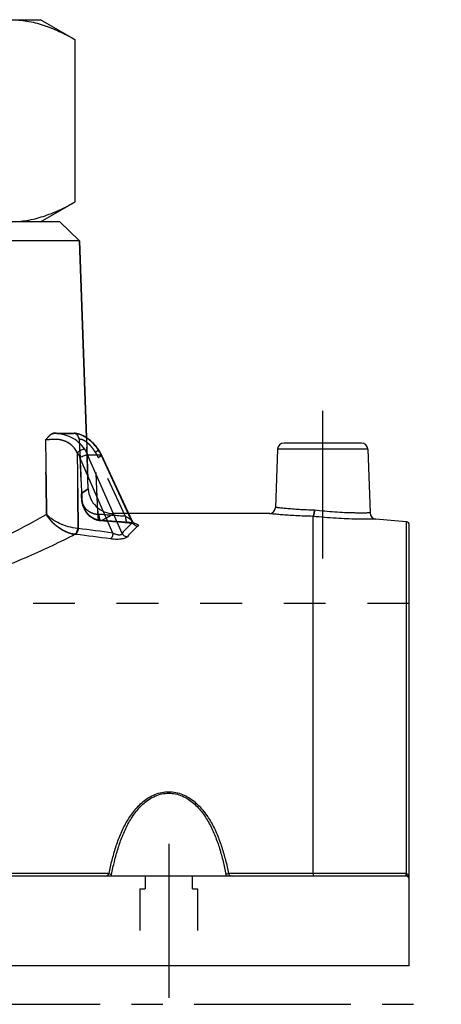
# Model space of a CAD drawing. Header units: millimetres. Extents: x 402 to 598, y 410 to 590.
# Tile 39 of 39: x 532 to 598, y 431 to 585. Entities that reach past the tile are written whole.
import ezdxf

# ---------------------------------------------------------------- set-up
doc = ezdxf.new("R2010")
doc.units = ezdxf.units.MM
doc.header["$LTSCALE"] = 65.185185
doc.linetypes.add('CENTER', pattern=[0.6, 0.375, -0.075, 0.075, -0.075])
doc.linetypes.add('HIDDEN', pattern=[0.2, 0.1, -0.1])
for name, color, linetype in [('FASEN', 7, 'CONTINUOUS'), ('FLAECHEN', 7, 'CONTINUOUS'), ('KOERPER', 7, 'CONTINUOUS'), ('KONST.EL_MIT_GEO', 7, 'CONTINUOUS')]:
    doc.layers.add(name, color=color, linetype=linetype)

msp = doc.modelspace()

# ---------------------------------------------------------------- linework, layer by layer
at = {"layer": 'FASEN', "color": 7, "linetype": 'Continuous'}
for p, q in [((538, 553.25), (462, 553.25)), ((538, 553.25), (541.1, 550.25)), ((541.1, 550.25), (458.9, 550.25))]:
    msp.add_line(p, q, dxfattribs=at)
at = {"layer": 'FLAECHEN', "color": 7, "linetype": 'Continuous'}
for p, q in [((541.1, 550.25), (542.18, 519.58)), ((570.65, 507.75), (548.76, 507.75)), ((592.04, 506.48), (587.29, 506.89)), ((592.5, 437.25), (407.5, 437.25))]:
    msp.add_line(p, q, dxfattribs=at)
at = {"layer": 'FLAECHEN', "color": 8, "linetype": 'HIDDEN'}
for p, q in [((542.18, 519.58), (542.45, 511.61)), ((548.76, 507.75), (546.45, 507.75)), ((592.5, 493.75), (525.1, 493.75)), ((592.5, 437.25), (592.5, 493.75))]:
    msp.add_line(p, q, dxfattribs=at)
at = {"layer": 'FLAECHEN', "color": 2, "linetype": 'CENTER'}
msp.add_line((402.5, 431.25), (597.5, 431.25), dxfattribs=at)
at = {"layer": 'KOERPER', "color": 2, "linetype": 'CENTER'}
msp.add_line((579, 500.75), (579, 523.75), dxfattribs=at)
at = {"layer": 'KOERPER', "color": 7, "linetype": 'Continuous'}
for p, q in [((571.97, 517.78), (571.65, 508.72)), ((586.03, 517.78), (586.38, 507.85))]:
    msp.add_line(p, q, dxfattribs=at)
at = {"layer": 'KOERPER', "color": 8, "linetype": 'HIDDEN'}
for p, q in [((558.7, 451.25), (551.3, 451.25)), ((551.3, 451.25), (551.3, 449.25)), ((558.7, 449.25), (558.7, 451.25)), ((550.5, 449.25), (551.3, 449.25)), ((550.5, 449.25), (550.5, 437.25)), ((558.7, 449.25), (559.5, 449.25)), ((559.5, 449.25), (559.5, 437.25))]:
    msp.add_line(p, q, dxfattribs=at)
at = {"layer": 'KONST.EL_MIT_GEO', "color": 7, "linetype": 'Continuous'}
for p, q in [((465, 584.75), (535, 584.75)), ((540.41, 581.62), (535, 584.75)), ((540.41, 556.38), (540.41, 581.62)), ((535, 553.25), (540.41, 556.38)), ((542.18, 519.58), (541.1, 550.25)), ((540.4, 520.26), (540.39, 520.27)), ((542.25, 519.53), (542.15, 519.6)), ((542.34, 519.47), (542.24, 519.54)), ((542.44, 519.4), (542.34, 519.47)), ((542.53, 519.33), (542.43, 519.41)), ((542.63, 519.26), (542.53, 519.34)), ((542.72, 519.19), (542.62, 519.26)), ((542.82, 519.11), (542.72, 519.19)), ((542.91, 519.02), (542.82, 519.11)), ((543.01, 518.94), (542.91, 519.03)), ((543.11, 518.85), (543.01, 518.94)), ((543.2, 518.76), (543.1, 518.85)), ((543.3, 518.66), (543.2, 518.76)), ((543.39, 518.56), (543.29, 518.66)), ((543.48, 518.46), (543.39, 518.56)), ((543.58, 518.35), (543.48, 518.46)), ((543.67, 518.25), (543.58, 518.36)), ((543.76, 518.13), (543.67, 518.25)), ((543.99, 517.81), (543.93, 517.9)), ((544.04, 517.74), (543.99, 517.81)), ((571.97, 517.78), (571.65, 508.72)), ((586.03, 517.78), (571.97, 517.78)), ((585.03, 518.75), (572.97, 518.75)), ((586.03, 517.78), (586.38, 507.85)), ((546.3, 504.71), (541.14, 516.5)), ((542.35, 516.91), (544.45, 516.91)), ((547.71, 504.65), (542.35, 516.91)), ((549.36, 506.33), (544.45, 516.91)), ((549.34, 506.51), (544.52, 516.89)), ((577.5, 451.62), (577.5, 507.32)), ((549.64, 506.17), (549.64, 506.17)), ((592.04, 506.48), (592.04, 451.61)), ((592.5, 437.25), (592.5, 505.98)), ((545.68, 451.62), (454.32, 451.62)), ((577.5, 451.62), (564.32, 451.62)), ((591.96, 451.62), (577.5, 451.62)), ((592, 451.25), (408, 451.25))]:
    msp.add_line(p, q, dxfattribs=at)
at = {"layer": 'KONST.EL_MIT_GEO', "color": 8, "linetype": 'HIDDEN'}
for p, q in [((535, 553.25), (465, 553.25)), ((540.41, 520.26), (540.4, 520.26)), ((540.49, 520.25), (540.48, 520.26)), ((540.57, 520.24), (540.56, 520.24)), ((540.65, 520.23), (540.64, 520.23)), ((540.73, 520.21), (540.72, 520.21)), ((540.82, 520.19), (540.81, 520.19)), ((540.9, 520.17), (540.9, 520.17)), ((540.9, 519.67), (540.91, 519.65)), ((540.91, 519.65), (540.93, 519.61)), ((540.93, 519.61), (540.95, 519.57)), ((540.95, 519.58), (540.96, 519.53)), ((540.96, 519.54), (540.97, 519.49)), ((540.97, 519.49), (540.98, 519.45)), ((540.99, 520.14), (540.98, 520.14)), ((540.98, 519.45), (540.99, 519.41)), ((541, 519.28), (541.37, 510.19)), ((541.08, 520.11), (541.07, 520.11)), ((541.17, 520.08), (541.16, 520.08)), ((541.26, 520.05), (541.25, 520.05)), ((541.35, 520.01), (541.34, 520.02)), ((541.44, 519.98), (541.43, 519.98)), ((541.52, 519.94), (541.52, 519.94)), ((541.61, 519.9), (541.61, 519.9)), ((541.7, 519.85), (541.7, 519.85)), ((541.79, 519.8), (541.79, 519.81)), ((541.88, 519.76), (541.88, 519.76)), ((541.97, 519.7), (541.97, 519.71)), ((542.06, 519.65), (542.06, 519.65)), ((542.16, 519.59), (542.15, 519.6)), ((542.45, 511.61), (542.18, 519.58)), ((548.26, 507.31), (544, 516.5)), ((541.44, 510.96), (542.45, 511.61)), ((542.45, 511.61), (541.44, 510.96)), ((541.4, 509.87), (541.41, 509.73)), ((541.53, 509.18), (541.56, 509.05)), ((541.56, 509.05), (541.6, 508.93)), ((541.6, 508.93), (541.65, 508.81)), ((541.64, 508.81), (541.69, 508.69)), ((541.69, 508.69), (541.74, 508.58)), ((541.74, 508.58), (541.79, 508.47)), ((541.79, 508.47), (541.85, 508.36)), ((541.85, 508.36), (541.9, 508.26)), ((541.9, 508.26), (541.96, 508.16)), ((541.96, 508.16), (542.03, 508.06)), ((543.9, 508.67), (543.94, 507.64)), ((542.02, 508.06), (542.09, 507.97)), ((542.09, 507.97), (542.16, 507.88)), ((542.15, 507.88), (542.22, 507.79)), ((542.22, 507.79), (542.29, 507.71)), ((542.29, 507.71), (542.36, 507.63)), ((542.36, 507.63), (542.44, 507.56)), ((542.43, 507.56), (542.51, 507.48)), ((542.51, 507.49), (542.59, 507.41)), ((542.58, 507.42), (542.66, 507.35)), ((542.66, 507.35), (542.74, 507.29)), ((542.74, 507.29), (542.82, 507.23)), ((542.82, 507.23), (542.9, 507.17)), ((542.9, 507.17), (542.98, 507.12)), ((542.98, 507.12), (543.07, 507.07)), ((543.06, 507.07), (543.15, 507.02)), ((543.15, 507.02), (543.24, 506.98)), ((543.23, 506.98), (543.32, 506.93)), ((543.32, 506.94), (543.41, 506.9)), ((543.41, 506.9), (543.5, 506.86)), ((543.49, 506.86), (543.59, 506.83)), ((543.58, 506.83), (543.68, 506.8)), ((543.67, 506.8), (543.77, 506.77)), ((543.76, 506.77), (543.86, 506.75)), ((543.86, 506.75), (543.95, 506.72)), ((543.95, 506.73), (544.05, 506.71)), ((544.04, 506.71), (544.14, 506.69)), ((544.14, 506.69), (544.19, 506.68)), ((544.19, 506.68), (544.22, 506.68)), ((544.22, 506.68), (544.26, 506.67)), ((544.25, 506.67), (544.29, 506.67)), ((544.29, 506.67), (544.33, 506.67)), ((544.33, 506.67), (544.36, 506.66)), ((544.36, 506.66), (544.4, 506.66)), ((544.4, 506.66), (545.33, 506.59)), ((545.33, 506.6), (546.27, 506.53)), ((546.26, 506.53), (547.2, 506.46)), ((547.2, 506.46), (548.14, 506.38)), ((548.13, 506.38), (548.63, 506.34)), ((548.57, 506.37), (548.65, 506.36)), ((548.58, 506.35), (548.64, 506.34)), ((548.63, 506.34), (548.69, 506.34)), ((548.68, 506.34), (548.74, 506.33)), ((548.73, 506.34), (548.79, 506.33)), ((548.78, 506.33), (548.84, 506.32)), ((548.82, 506.33), (548.89, 506.32)), ((548.87, 506.32), (548.93, 506.31)), ((548.91, 506.32), (548.98, 506.31)), ((548.96, 506.31), (549.02, 506.3)), ((549, 506.31), (549.06, 506.3)), ((549.04, 506.3), (549.1, 506.29)), ((549.08, 506.29), (549.14, 506.28)), ((549.11, 506.29), (549.17, 506.28)), ((549.15, 506.28), (549.19, 506.28)), ((549.17, 506.28), (549.22, 506.27)), ((549.21, 506.27), (549.25, 506.27)), ((549.24, 506.27), (549.28, 506.26)), ((549.28, 506.26), (549.31, 506.25)), ((549.31, 506.26), (549.34, 506.25)), ((549.34, 506.25), (549.37, 506.24)), ((549.36, 506.48), (549.35, 506.48)), ((549.37, 506.24), (549.39, 506.24)), ((549.39, 506.24), (549.42, 506.23)), ((549.42, 506.23), (549.44, 506.23)), ((549.44, 506.23), (549.47, 506.22)), ((549.46, 506.22), (549.49, 506.22)), ((549.48, 506.22), (549.51, 506.21)), ((549.5, 506.21), (549.52, 506.21)), ((549.52, 506.21), (549.54, 506.2)), ((549.54, 506.2), (549.56, 506.2)), ((549.6, 506.19), (549.6, 506.19)), ((549.61, 506.18), (549.61, 506.18)), ((549.63, 506.17), (549.64, 506.17)), ((549.64, 506.17), (549.64, 506.17)), ((559.5, 437.25), (550.5, 437.25))]:
    msp.add_line(p, q, dxfattribs=at)
at = {"layer": 'KONST.EL_MIT_GEO', "color": 2, "linetype": 'CENTER'}
msp.add_line((555, 456.25), (555, 432.25), dxfattribs=at)
at = {"layer": 'KONST.EL_MIT_GEO', "color": 7, "linetype": 'Continuous'}
for points in [[(542.15, 519.6), (542.06, 519.65), (541.97, 519.71), (541.88, 519.76), (541.79, 519.81), (541.7, 519.85), (541.61, 519.9), (541.52, 519.94), (541.43, 519.98), (541.34, 520.02), (541.25, 520.05), (541.16, 520.08), (541.07, 520.11), (540.98, 520.14), (540.9, 520.17), (540.81, 520.19), (540.72, 520.21), (540.64, 520.23), (540.56, 520.24), (540.48, 520.26), (540.4, 520.26)], [(543.93, 517.9), (543.85, 518.02), (543.76, 518.13)], [(544.43, 517.08), (544.37, 517.2), (544.31, 517.31), (544.25, 517.42), (544.18, 517.53), (544.11, 517.64), (544.04, 517.74)], [(544.52, 516.89), (544.49, 516.97), (544.43, 517.08)], [(549.64, 506.17), (549.64, 506.17), (549.63, 506.17), (549.63, 506.17), (549.62, 506.18), (549.62, 506.18), (549.61, 506.18), (549.6, 506.19), (549.59, 506.2), (549.58, 506.2), (549.57, 506.21), (549.56, 506.22), (549.55, 506.23), (549.53, 506.24), (549.52, 506.25), (549.51, 506.27), (549.49, 506.28), (549.48, 506.3), (549.46, 506.32), (549.45, 506.34), (549.43, 506.36), (549.41, 506.38), (549.4, 506.4), (549.38, 506.42), (549.37, 506.45), (549.35, 506.48), (549.34, 506.51)]]:
    msp.add_lwpolyline(points, dxfattribs=at)
at = {"layer": 'KONST.EL_MIT_GEO', "color": 8, "linetype": 'HIDDEN'}
for points in [[(540.99, 519.41), (541, 519.36), (541, 519.32), (541.01, 519.28)], [(541, 519.37), (541, 519.32), (541, 519.28)], [(541.37, 510.19), (541.38, 510.02), (541.4, 509.87)], [(541.41, 509.73), (541.44, 509.58), (541.46, 509.45)], [(541.46, 509.45), (541.49, 509.31), (541.53, 509.18)], [(549.58, 506.2), (549.57, 506.21), (549.56, 506.22), (549.54, 506.23), (549.53, 506.25), (549.51, 506.26), (549.5, 506.28), (549.48, 506.29), (549.47, 506.31), (549.45, 506.33), (549.44, 506.35), (549.42, 506.37), (549.4, 506.39), (549.39, 506.42), (549.37, 506.45), (549.37, 506.45)], [(549.55, 506.2), (549.57, 506.19), (549.58, 506.19), (549.6, 506.18), (549.61, 506.18), (549.61, 506.18), (549.62, 506.17), (549.63, 506.17), (549.63, 506.17), (549.63, 506.17)], [(549.57, 506.19), (549.58, 506.19), (549.59, 506.19), (549.6, 506.18), (549.61, 506.18), (549.62, 506.18), (549.62, 506.17), (549.63, 506.17), (549.63, 506.17)], [(549.59, 506.2), (549.59, 506.2), (549.58, 506.2)]]:
    msp.add_lwpolyline(points, dxfattribs=at)
at = {"layer": 'KONST.EL_MIT_GEO', "color": 7, "linetype": 'Continuous'}
for centre, radius, start, end in [((540.13, 517.9), 2.37, 82.7486, 84.1614), ((540.37, 520.06), 0.202, 84.1902, 91.1577), ((536.82, 514.48), 6.05, 23.7079, 33.7709), ((538.8, 514.3), 6.22, 24.7717, 34.6508), ((572.97, 517.75), 1, 90, 178), ((585.03, 517.75), 1, 2, 90), ((536.54, 514.49), 5.03, 23.6007, 33.682), ((570.65, 508.75), 1, 270, 358), ((587.38, 507.89), 1, 182, 265), ((539.61, 490.78), 14.71, 85.0506, 85.5011), ((492.5, 121.26), 387.21, 82.0134, 82.8218), ((548.67, 501.88), 4.45, 77.289, 78.9392), ((592, 505.98), 0.5, 0, 85), ((539.5, 496.49), 8.08, 82.9138, 83.5311), ((492.14, 115.5), 392.01, 82.1151, 82.9135), ((591.96, 450.61), 1.01, 85.025, 89.9898), ((592, 450.75), 0.5, 0, 90)]:
    msp.add_arc(centre, radius, start, end, dxfattribs=at)
at = {"layer": 'KONST.EL_MIT_GEO', "color": 8, "linetype": 'HIDDEN'}
for centre, radius, start, end in [((539.28, 514.32), 5.2, 24.8773, 34.7379), ((546.45, 511.75), 4, 182, 270), ((544.29, 510.21), 2.6, 262.27, 265.9999), ((513.24, 65.83), 442.87, 85.4645, 86.0029), ((544.66, 509.75), 3.08, 261.0388, 261.265), ((544.67, 509.76), 3.09, 261.2657, 262.6417), ((544.72, 510.21), 3.55, 262.6412, 265.2055), ((544.72, 510.21), 3.54, 262.6401, 266.3162), ((544.72, 510.19), 3.53, 265.2067, 266.3191), ((513.63, 59.14), 448.59, 85.5327, 86.0543), ((513.63, 59.17), 448.56, 85.5228, 86.0543)]:
    msp.add_arc(centre, radius, start, end, dxfattribs=at)
at = {"layer": 'KONST.EL_MIT_GEO', "color": 7, "linetype": 'Continuous'}
for points, knots in [([(530.31, 584.75), (531.17, 584.75), (532.9, 584.6), (535.46, 583.96), (537.98, 582.95), (539.61, 582.09), (540.41, 581.62)], [0, 0, 0, 0, 0.240396, 0.485491, 0.738349, 1, 1, 1, 1]), ([(530.31, 553.25), (531.17, 553.25), (532.9, 553.4), (535.46, 554.04), (537.98, 555.05), (539.61, 555.91), (540.41, 556.38)], [0, 0, 0, 0, 0.240396, 0.485491, 0.738349, 1, 1, 1, 1]), ([(535.77, 519.22), (535.88, 519.34), (536.09, 519.58), (536.37, 519.87), (536.59, 520.06), (536.76, 520.17), (536.94, 520.25), (537.06, 520.27), (537.12, 520.27)], [0, 0, 0, 0, 0.280529, 0.548506, 0.673332, 0.789989, 0.898166, 1, 1, 1, 1]), ([(540.72, 517.28), (540.6, 517.51), (540.31, 517.95), (539.75, 518.52), (539.08, 518.95), (538.33, 519.22), (537.58, 519.33), (536.89, 519.32), (536.3, 519.27), (535.93, 519.23), (535.77, 519.22)], [0, 0, 0, 0, 0.13664, 0.274376, 0.413829, 0.552926, 0.686406, 0.808428, 0.914302, 1, 1, 1, 1]), ([(541.84, 517.84), (541.59, 518.21), (540.98, 518.91), (539.82, 519.68), (538.5, 520.13), (537.58, 520.25), (537.12, 520.27)], [0, 0, 0, 0, 0.246891, 0.497471, 0.75158, 1, 1, 1, 1]), ([(537.12, 520.27), (537.73, 520.26), (538.59, 520.25), (539.67, 520.25), (540.15, 520.26), (540.37, 520.27)], [0, 0, 0, 0, 0.561012, 0.79605, 1, 1, 1, 1]), ([(543.92, 517.84), (543.44, 518.53), (542.57, 519.39), (541.38, 520.01), (540.8, 520.19), (540.54, 520.25), (540.43, 520.26)], [0, 0, 0, 0, 0.580568, 0.820406, 0.918802, 1, 1, 1, 1]), ([(540.72, 517.28), (540.82, 517.36), (541.02, 517.5), (541.33, 517.68), (541.58, 517.79), (541.74, 517.83), (541.81, 517.84), (541.84, 517.84)], [0, 0, 0, 0, 0.300969, 0.592774, 0.835503, 0.928643, 1, 1, 1, 1]), ([(543.92, 517.84), (543.92, 517.84), (543.95, 517.84), (543.98, 517.83), (543.99, 517.81)], [0, 0, 0, 0, 0.326045, 1, 1, 1, 1]), ([(541.14, 516.5), (541.25, 516.56), (541.48, 516.67), (541.82, 516.8), (542.08, 516.88), (542.25, 516.91), (542.32, 516.91), (542.35, 516.91)], [0, 0, 0, 0, 0.297034, 0.588973, 0.834198, 0.928485, 1, 1, 1, 1]), ([(544.45, 516.91), (544.46, 516.91), (544.47, 516.91), (544.5, 516.91), (544.52, 516.9), (544.52, 516.89)], [0, 0, 0, 0, 0.362104, 0.64316, 1, 1, 1, 1]), ([(577.72, 508.28), (577.3, 508.28), (576.5, 508.31), (575.36, 508.37), (574.46, 508.43), (573.81, 508.49), (573.38, 508.53), (572.99, 508.56), (572.65, 508.6), (572.35, 508.63), (572.14, 508.66), (571.99, 508.67), (571.9, 508.68), (571.83, 508.69), (571.77, 508.7), (571.72, 508.71), (571.69, 508.71), (571.67, 508.71), (571.66, 508.71), (571.65, 508.72), (571.65, 508.71), (571.65, 508.72)], [0, 0, 0, 0, 0.203601, 0.394588, 0.567218, 0.64501, 0.716324, 0.78062, 0.837407, 0.886244, 0.926749, 0.943773, 0.958599, 0.971195, 0.981536, 0.989602, 0.995374, 0.997397, 0.998843, 0.999711, 1, 1, 1, 1]), ([(577.72, 508.28), (577.71, 508.16), (577.69, 507.94), (577.65, 507.69), (577.6, 507.52), (577.57, 507.42), (577.54, 507.36), (577.52, 507.33), (577.5, 507.32)], [0, 0, 0, 0, 0.350565, 0.655436, 0.779054, 0.878621, 0.952066, 1, 1, 1, 1]), ([(586.38, 507.85), (586.38, 507.85), (586.38, 507.85), (586.37, 507.85), (586.35, 507.85), (586.33, 507.85), (586.31, 507.85), (586.27, 507.85), (586.2, 507.85), (586.1, 507.85), (585.98, 507.85), (585.84, 507.84), (585.61, 507.84), (585.28, 507.84), (584.83, 507.84), (584.31, 507.84), (583.72, 507.85), (583.08, 507.86), (582.13, 507.9), (580.87, 507.97), (579.31, 508.1), (578.25, 508.21), (577.72, 508.28)], [0, 0, 0, 0, 0.000317, 0.001267, 0.00285, 0.005064, 0.007908, 0.011379, 0.020194, 0.031483, 0.045213, 0.061342, 0.079823, 0.123615, 0.176074, 0.236579, 0.304415, 0.378776, 0.458772, 0.631765, 0.815088, 1, 1, 1, 1]), ([(535.95, 507.63), (534.07, 506.55), (529.88, 504.28), (525.55, 502.29), (523.13, 501.31)], [0, 0, 0, 0, 0.453938, 1, 1, 1, 1]), ([(540.41, 504.52), (539.94, 504.58), (538.99, 504.85), (537.73, 505.57), (536.69, 506.51), (536.15, 507.25), (535.95, 507.63)], [0, 0, 0, 0, 0.254866, 0.517476, 0.769571, 1, 1, 1, 1]), ([(540.77, 505.44), (540.29, 505.48), (539.33, 505.66), (538, 506.16), (537.01, 506.72), (536.35, 507.23), (536.07, 507.5), (535.95, 507.63)], [0, 0, 0, 0, 0.268303, 0.538662, 0.786934, 0.898431, 1, 1, 1, 1]), ([(577.5, 507.32), (577.04, 507.33), (576.14, 507.35), (574.85, 507.41), (573.68, 507.48), (572.79, 507.55), (572.18, 507.6), (571.79, 507.64), (571.45, 507.67), (571.17, 507.7), (570.98, 507.72), (570.85, 507.73), (570.78, 507.74), (570.73, 507.74), (570.69, 507.75), (570.66, 507.75), (570.65, 507.75), (570.65, 507.75)], [0, 0, 0, 0, 0.202645, 0.392992, 0.565415, 0.714719, 0.779229, 0.836275, 0.88539, 0.926164, 0.958253, 0.97095, 0.981377, 0.989511, 0.995334, 0.998833, 1, 1, 1, 1]), ([(577.5, 507.32), (577.5, 507.32), (577.5, 507.32), (577.5, 507.32), (577.5, 507.32)], [0, 0, 0, 0, 0.401745, 1, 1, 1, 1]), ([(587.29, 506.89), (587.29, 506.89), (587.27, 506.89), (587.23, 506.89), (587.17, 506.89), (587.08, 506.89), (586.97, 506.89), (586.78, 506.88), (586.47, 506.88), (586.04, 506.88), (585.52, 506.88), (584.93, 506.88), (584, 506.89), (582.71, 506.93), (581.05, 507.01), (579.29, 507.14), (578.1, 507.25), (577.5, 507.32)], [0, 0, 0, 0, 0.001283, 0.005128, 0.011522, 0.020445, 0.031866, 0.045748, 0.080708, 0.124874, 0.177682, 0.238471, 0.306488, 0.460812, 0.633272, 0.815792, 1, 1, 1, 1]), ([(540.77, 505.44), (540.75, 505.34), (540.72, 505.14), (540.64, 504.88), (540.55, 504.67), (540.46, 504.55), (540.41, 504.52)], [0, 0, 0, 0, 0.309282, 0.592525, 0.827176, 1, 1, 1, 1]), ([(540.88, 505.43), (540.87, 505.33), (540.83, 505.13), (540.75, 504.86), (540.64, 504.65), (540.55, 504.54), (540.5, 504.51)], [0, 0, 0, 0, 0.306382, 0.588148, 0.823482, 1, 1, 1, 1]), ([(549.36, 506.33), (549.05, 506.09), (548.47, 505.56), (547.96, 504.97), (547.71, 504.65)], [0, 0, 0, 0, 0.491499, 1, 1, 1, 1]), ([(550.19, 505.79), (549.88, 505.56), (549.3, 505.04), (548.79, 504.45), (548.54, 504.14)], [0, 0, 0, 0, 0.49186, 1, 1, 1, 1]), ([(549.34, 506.51), (549.35, 506.48), (549.37, 506.42), (549.37, 506.35), (549.36, 506.33)], [0, 0, 0, 0, 0.529962, 1, 1, 1, 1]), ([(549.36, 506.33), (549.44, 506.18), (549.68, 505.92), (550.02, 505.8), (550.19, 505.79)], [0, 0, 0, 0, 0.504983, 1, 1, 1, 1]), ([(549.65, 506.23), (549.71, 506.21), (549.81, 506.19), (549.96, 506.14), (550.08, 506.09), (550.19, 506.03), (550.26, 505.95), (550.26, 505.88), (550.24, 505.85), (550.22, 505.82), (550.2, 505.8), (550.19, 505.79)], [0, 0, 0, 0, 0.20643, 0.387038, 0.539765, 0.663316, 0.829045, 0.864585, 0.903158, 0.947632, 1, 1, 1, 1]), ([(540.41, 504.52), (538.02, 503.3), (532.58, 500.71), (526.97, 498.51), (523.79, 497.45)], [0, 0, 0, 0, 0.445044, 1, 1, 1, 1]), ([(546.3, 504.71), (546.28, 504.61), (546.25, 504.42), (546.16, 504.15), (546.06, 503.94), (545.96, 503.83), (545.91, 503.8)], [0, 0, 0, 0, 0.303161, 0.583453, 0.81995, 1, 1, 1, 1]), ([(548.54, 504.14), (548.51, 504.09), (548.39, 504), (548.16, 503.9), (547.86, 503.82), (547.37, 503.74), (546.71, 503.72), (546.18, 503.76), (545.91, 503.8)], [0, 0, 0, 0, 0.066848, 0.158261, 0.274308, 0.409769, 0.707452, 1, 1, 1, 1]), ([(547.71, 504.65), (547.71, 504.61), (547.67, 504.52), (547.55, 504.43), (547.37, 504.39), (547.15, 504.39), (546.93, 504.44), (546.64, 504.54), (546.43, 504.64), (546.3, 504.71)], [0, 0, 0, 0, 0.078404, 0.168217, 0.284024, 0.422402, 0.569244, 0.716144, 1, 1, 1, 1]), ([(547.71, 504.65), (547.8, 504.51), (548.04, 504.26), (548.38, 504.15), (548.54, 504.14)], [0, 0, 0, 0, 0.501892, 1, 1, 1, 1]), ([(545.68, 451.62), (545.82, 452.31), (546.13, 453.7), (546.71, 455.74), (547.43, 457.72), (548.34, 459.61), (549.3, 461.08), (550.22, 462.14), (551, 462.87), (551.87, 463.5), (552.84, 463.99), (553.9, 464.31), (555, 464.42), (556.1, 464.31), (557.16, 463.99), (558.13, 463.5), (559, 462.87), (559.78, 462.14), (560.7, 461.08), (561.66, 459.61), (562.57, 457.72), (563.29, 455.74), (563.87, 453.7), (564.18, 452.31), (564.32, 451.62)], [0, 0, 0, 0, 0.062666, 0.124898, 0.186741, 0.248316, 0.309879, 0.340829, 0.371987, 0.403448, 0.435289, 0.467517, 0.5, 0.532483, 0.564711, 0.596553, 0.628013, 0.659171, 0.690121, 0.751684, 0.813259, 0.875102, 0.937334, 1, 1, 1, 1]), ([(546.09, 451.48), (546.22, 452.17), (546.51, 453.53), (547.06, 455.53), (547.74, 457.49), (548.6, 459.36), (549.69, 461.12), (550.85, 462.41), (551.96, 463.25), (552.9, 463.76), (553.92, 464.09), (555, 464.21), (556.08, 464.09), (557.1, 463.76), (558.04, 463.25), (559.15, 462.41), (560.31, 461.12), (561.4, 459.36), (562.26, 457.49), (562.94, 455.53), (563.49, 453.53), (563.78, 452.17), (563.91, 451.48)], [0, 0, 0, 0, 0.062717, 0.125031, 0.186976, 0.248653, 0.310281, 0.372278, 0.403687, 0.435454, 0.467599, 0.5, 0.532401, 0.564546, 0.596314, 0.627722, 0.68972, 0.751347, 0.813024, 0.874969, 0.937283, 1, 1, 1, 1]), ([(545.06, 451.25), (545.12, 451.25), (545.24, 451.27), (545.47, 451.35), (545.64, 451.49), (545.68, 451.62)], [0, 0, 0, 0, 0.231919, 0.474579, 1, 1, 1, 1]), ([(545.68, 451.62), (545.76, 451.6), (545.9, 451.57), (546.03, 451.52), (546.09, 451.48)], [0, 0, 0, 0, 0.552173, 1, 1, 1, 1]), ([(546.02, 451.25), (546.03, 451.27), (546.06, 451.34), (546.08, 451.42), (546.09, 451.48)], [0, 0, 0, 0, 0.241872, 1, 1, 1, 1]), ([(564.32, 451.62), (564.24, 451.6), (564.1, 451.57), (563.97, 451.52), (563.91, 451.48)], [0, 0, 0, 0, 0.552173, 1, 1, 1, 1]), ([(563.91, 451.48), (563.91, 451.46), (563.93, 451.38), (563.96, 451.31), (563.98, 451.25)], [0, 0, 0, 0, 0.257793, 1, 1, 1, 1]), ([(564.32, 451.62), (564.36, 451.49), (564.53, 451.35), (564.76, 451.27), (564.88, 451.25), (564.94, 451.25)], [0, 0, 0, 0, 0.525421, 0.768081, 1, 1, 1, 1]), ([(577.5, 451.62), (577.5, 451.59), (577.5, 451.54), (577.5, 451.47), (577.51, 451.41), (577.51, 451.36), (577.51, 451.31), (577.51, 451.28), (577.52, 451.26), (577.52, 451.25), (577.52, 451.25), (577.52, 451.25)], [0, 0, 0, 0, 0.207019, 0.399026, 0.570995, 0.7184, 0.837411, 0.924982, 0.97904, 0.993318, 1, 1, 1, 1]), ([(591.96, 451.62), (591.96, 451.57), (591.96, 451.5), (591.97, 451.41), (591.97, 451.35), (591.98, 451.31), (591.98, 451.28), (591.99, 451.26), (592, 451.25), (592, 451.25)], [0, 0, 0, 0, 0.394667, 0.564942, 0.711159, 0.829646, 0.917603, 0.973548, 1, 1, 1, 1]), ([(592.04, 451.61), (592.04, 451.56), (592.04, 451.49), (592.03, 451.41), (592.03, 451.35), (592.03, 451.31), (592.03, 451.28), (592.04, 451.26), (592.04, 451.25), (592.04, 451.25)], [0, 0, 0, 0, 0.397821, 0.569139, 0.716013, 0.834718, 0.922341, 0.977066, 1, 1, 1, 1]), ([(592.5, 450.75), (592.5, 450.84), (592.49, 451.01), (592.43, 451.22), (592.35, 451.37), (592.27, 451.48), (592.17, 451.57), (592.09, 451.6), (592.04, 451.61)], [0, 0, 0, 0, 0.246972, 0.494659, 0.619389, 0.744958, 0.871774, 1, 1, 1, 1])]:
    msp.add_open_spline(points, degree=3, knots=knots, dxfattribs=at)
at = {"layer": 'KONST.EL_MIT_GEO', "color": 8, "linetype": 'HIDDEN'}
for points, knots in [([(537.12, 520.27), (537.06, 520.27), (536.94, 520.25), (536.76, 520.17), (536.59, 520.06), (536.37, 519.87), (536.09, 519.58), (535.88, 519.34), (535.77, 519.22)], [0, 0, 0, 0, 0.101833, 0.210011, 0.326669, 0.451495, 0.719471, 1, 1, 1, 1]), ([(540.72, 517.28), (540.6, 517.51), (540.31, 517.95), (539.75, 518.52), (539.08, 518.95), (538.33, 519.22), (537.58, 519.33), (536.89, 519.32), (536.3, 519.27), (535.93, 519.23), (535.77, 519.22)], [0, 0, 0, 0, 0.13664, 0.274376, 0.413829, 0.552926, 0.686406, 0.808428, 0.914302, 1, 1, 1, 1]), ([(540.37, 520.27), (540.15, 520.26), (539.67, 520.25), (538.59, 520.25), (537.73, 520.26), (537.12, 520.27)], [0, 0, 0, 0, 0.20395, 0.438988, 1, 1, 1, 1]), ([(543.92, 517.84), (543.66, 518.21), (543.1, 518.87), (542.14, 519.62), (541.32, 520.03), (540.74, 520.21), (540.48, 520.25), (540.37, 520.27)], [0, 0, 0, 0, 0.304725, 0.586444, 0.824917, 0.921475, 1, 1, 1, 1]), ([(540.39, 520.27), (540.44, 520.26), (540.52, 520.22), (540.6, 520.15), (540.69, 520.04), (540.79, 519.88), (540.87, 519.75), (540.9, 519.67)], [0, 0, 0, 0, 0.18637, 0.296238, 0.418068, 0.69333, 1, 1, 1, 1]), ([(541.11, 519.22), (541.09, 519.26), (541.03, 519.41), (540.96, 519.56), (540.9, 519.67)], [0, 0, 0, 0, 0.251018, 1, 1, 1, 1]), ([(540.9, 519.67), (540.92, 519.63), (540.99, 519.49), (541.06, 519.33), (541.11, 519.22)], [0, 0, 0, 0, 0.24674, 1, 1, 1, 1]), ([(543.55, 517.28), (543.44, 517.47), (543.21, 517.85), (542.8, 518.35), (542.43, 518.7), (542.13, 518.93), (541.91, 519.06), (541.72, 519.17), (541.54, 519.24), (541.38, 519.29), (541.25, 519.32), (541.15, 519.32), (541.08, 519.32), (541.04, 519.31), (541.02, 519.3), (541, 519.28), (541.01, 519.28)], [0, 0, 0, 0, 0.196372, 0.386153, 0.562908, 0.643604, 0.71745, 0.783334, 0.84047, 0.888473, 0.927324, 0.957269, 0.978726, 0.986478, 0.992408, 1, 1, 1, 1]), ([(542.2, 518.87), (542.12, 518.93), (541.96, 519.04), (541.73, 519.16), (541.52, 519.25), (541.34, 519.3), (541.21, 519.32), (541.13, 519.32), (541.09, 519.32), (541.05, 519.31), (541.02, 519.3), (541, 519.29), (541.01, 519.28)], [0, 0, 0, 0, 0.230649, 0.433711, 0.605743, 0.745218, 0.852329, 0.894171, 0.928488, 0.955584, 0.975904, 1, 1, 1, 1]), ([(541.01, 519.28), (541.01, 519.26), (541.03, 519.24), (541.07, 519.23), (541.09, 519.22), (541.11, 519.22)], [0, 0, 0, 0, 0.331524, 0.619685, 1, 1, 1, 1]), ([(543.55, 517.28), (543.37, 517.6), (542.98, 518.18), (542.47, 518.67), (542.2, 518.87)], [0, 0, 0, 0, 0.524464, 1, 1, 1, 1]), ([(543.99, 517.81), (544.01, 517.79), (543.99, 517.74), (543.96, 517.68), (543.91, 517.61), (543.84, 517.53), (543.72, 517.42), (543.62, 517.34), (543.55, 517.28)], [0, 0, 0, 0, 0.107759, 0.197973, 0.314485, 0.455917, 0.619683, 1, 1, 1, 1]), ([(543.55, 517.28), (543.62, 517.34), (543.72, 517.42), (543.84, 517.53), (543.91, 517.61), (543.96, 517.68), (543.99, 517.74), (544.01, 517.79), (543.99, 517.81)], [0, 0, 0, 0, 0.380317, 0.544083, 0.685515, 0.802027, 0.892241, 1, 1, 1, 1]), ([(543.99, 517.81), (543.99, 517.82), (543.98, 517.83), (543.95, 517.84), (543.93, 517.84), (543.92, 517.84)], [0, 0, 0, 0, 0.194616, 0.540979, 1, 1, 1, 1]), ([(544, 516.5), (544.07, 516.54), (544.18, 516.6), (544.31, 516.69), (544.39, 516.74), (544.45, 516.79), (544.49, 516.82), (544.51, 516.85), (544.52, 516.87), (544.53, 516.88), (544.52, 516.89)], [0, 0, 0, 0, 0.391464, 0.558531, 0.701612, 0.817888, 0.905503, 0.938465, 0.964527, 1, 1, 1, 1]), ([(541.37, 510.19), (541.37, 510.25), (541.37, 510.51), (541.4, 510.77), (541.44, 510.96)], [0, 0, 0, 0, 0.246617, 1, 1, 1, 1]), ([(541.44, 510.96), (541.43, 510.9), (541.38, 510.64), (541.37, 510.38), (541.37, 510.19)], [0, 0, 0, 0, 0.254276, 1, 1, 1, 1]), ([(541.37, 510.19), (541.39, 509.89), (541.47, 509.44), (541.74, 508.9), (542.01, 508.53), (542.38, 508.2), (542.83, 507.92), (543.36, 507.73), (543.74, 507.66), (543.94, 507.64)], [0, 0, 0, 0, 0.223052, 0.33606, 0.452468, 0.574751, 0.705538, 0.847021, 1, 1, 1, 1]), ([(544.27, 506.69), (544.02, 506.72), (543.54, 506.85), (542.89, 507.2), (542.37, 507.68), (541.96, 508.25), (541.67, 508.89), (541.42, 509.78), (541.4, 510.5), (541.44, 510.96)], [0, 0, 0, 0, 0.133569, 0.261511, 0.38565, 0.507895, 0.629695, 0.752021, 1, 1, 1, 1]), ([(541.44, 510.96), (541.4, 510.5), (541.42, 509.8), (541.66, 508.91), (541.94, 508.29), (542.33, 507.72), (542.84, 507.24), (543.47, 506.88), (543.94, 506.74), (544.18, 506.7)], [0, 0, 0, 0, 0.248347, 0.370856, 0.492813, 0.615145, 0.739232, 0.866906, 1, 1, 1, 1]), ([(577.5, 507.32), (577.52, 507.33), (577.54, 507.36), (577.57, 507.42), (577.6, 507.52), (577.65, 507.69), (577.69, 507.94), (577.71, 508.16), (577.72, 508.28)], [0, 0, 0, 0, 0.047934, 0.121379, 0.220947, 0.344564, 0.649435, 1, 1, 1, 1]), ([(535.95, 507.63), (536.15, 507.25), (536.69, 506.51), (537.73, 505.57), (538.99, 504.85), (539.94, 504.58), (540.41, 504.52)], [0, 0, 0, 0, 0.230429, 0.482524, 0.745134, 1, 1, 1, 1]), ([(543.94, 507.64), (543.93, 507.52), (543.93, 507.35), (543.95, 507.13), (543.97, 506.98), (544.01, 506.86), (544.06, 506.77), (544.12, 506.71), (544.17, 506.69), (544.19, 506.68)], [0, 0, 0, 0, 0.340759, 0.49531, 0.633656, 0.75287, 0.851732, 0.931918, 1, 1, 1, 1]), ([(544.11, 507.62), (544.11, 507.5), (544.11, 507.32), (544.14, 507.1), (544.18, 506.95), (544.23, 506.83), (544.28, 506.74), (544.35, 506.68), (544.4, 506.66), (544.43, 506.66)], [0, 0, 0, 0, 0.33941, 0.493964, 0.632559, 0.752126, 0.851329, 0.931763, 1, 1, 1, 1]), ([(544.11, 507.62), (544.11, 507.5), (544.11, 507.32), (544.14, 507.1), (544.18, 506.95), (544.23, 506.83), (544.28, 506.74), (544.35, 506.68), (544.4, 506.66), (544.43, 506.66)], [0, 0, 0, 0, 0.33941, 0.493964, 0.632559, 0.752126, 0.851329, 0.931763, 1, 1, 1, 1]), ([(544.19, 506.68), (544.2, 506.68), (544.22, 506.68), (544.25, 506.69), (544.27, 506.69)], [0, 0, 0, 0, 0.242169, 1, 1, 1, 1]), ([(544.19, 506.68), (544.2, 506.68), (544.22, 506.68), (544.25, 506.69), (544.27, 506.69)], [0, 0, 0, 0, 0.242169, 1, 1, 1, 1]), ([(544.43, 506.66), (544.43, 506.66), (544.46, 506.66), (544.48, 506.66), (544.5, 506.67)], [0, 0, 0, 0, 0.243582, 1, 1, 1, 1]), ([(544.43, 506.66), (544.43, 506.66), (544.46, 506.66), (544.48, 506.66), (544.5, 506.67)], [0, 0, 0, 0, 0.243582, 1, 1, 1, 1]), ([(544.5, 506.67), (544.65, 506.75), (544.93, 506.91), (545.32, 507.12), (545.66, 507.31), (545.9, 507.44), (546.07, 507.54), (546.17, 507.59), (546.25, 507.64), (546.32, 507.68), (546.38, 507.71), (546.41, 507.73), (546.43, 507.74), (546.44, 507.75), (546.45, 507.75), (546.45, 507.75), (546.45, 507.75)], [0, 0, 0, 0, 0.230543, 0.432193, 0.604198, 0.745894, 0.805194, 0.856713, 0.900398, 0.936204, 0.964092, 0.984034, 0.991017, 0.996007, 0.999001, 1, 1, 1, 1]), ([(548.26, 507.31), (548.39, 507.25), (548.62, 507.14), (548.93, 506.94), (549.14, 506.76), (549.28, 506.62), (549.32, 506.54), (549.34, 506.51)], [0, 0, 0, 0, 0.297898, 0.569568, 0.807228, 0.910069, 1, 1, 1, 1]), ([(548.26, 507.31), (548.26, 507.19), (548.26, 507.01), (548.29, 506.79), (548.32, 506.65), (548.37, 506.53), (548.43, 506.43), (548.49, 506.37), (548.54, 506.35), (548.57, 506.35)], [0, 0, 0, 0, 0.339593, 0.494141, 0.632697, 0.752212, 0.851368, 0.931774, 1, 1, 1, 1]), ([(548.57, 506.35), (548.57, 506.35), (548.6, 506.35), (548.63, 506.36), (548.65, 506.36)], [0, 0, 0, 0, 0.241831, 1, 1, 1, 1]), ([(549.65, 506.23), (549.56, 506.25), (549.35, 506.28), (549.02, 506.33), (548.77, 506.35), (548.65, 506.36)], [0, 0, 0, 0, 0.271084, 0.618655, 1, 1, 1, 1]), ([(548.65, 506.36), (548.8, 506.35), (549.1, 506.32), (549.39, 506.28), (549.52, 506.25)], [0, 0, 0, 0, 0.530676, 1, 1, 1, 1])]:
    msp.add_open_spline(points, degree=3, knots=knots, dxfattribs=at)
for points in [[(535.95, 507.63), (535.89, 511.5), (535.83, 515.36), (535.77, 519.22)], [(541.44, 510.96), (541.33, 513.71), (541.22, 516.47), (541.11, 519.22)], [(540.88, 505.43), (540.83, 509.38), (540.77, 513.33), (540.72, 517.28)], [(543.94, 507.64), (543.81, 510.85), (543.68, 514.07), (543.55, 517.28)]]:
    msp.add_open_spline(points, degree=3, dxfattribs=at)
at = {"layer": 'KONST.EL_MIT_GEO', "color": 7, "linetype": 'Continuous'}
for points in [[(535.77, 519.22), (535.83, 515.36), (535.89, 511.5), (535.95, 507.63)], [(540.72, 517.28), (540.77, 513.33), (540.83, 509.38), (540.88, 505.43)]]:
    msp.add_open_spline(points, degree=3, dxfattribs=at)

doc.saveas('drawing.dxf')
